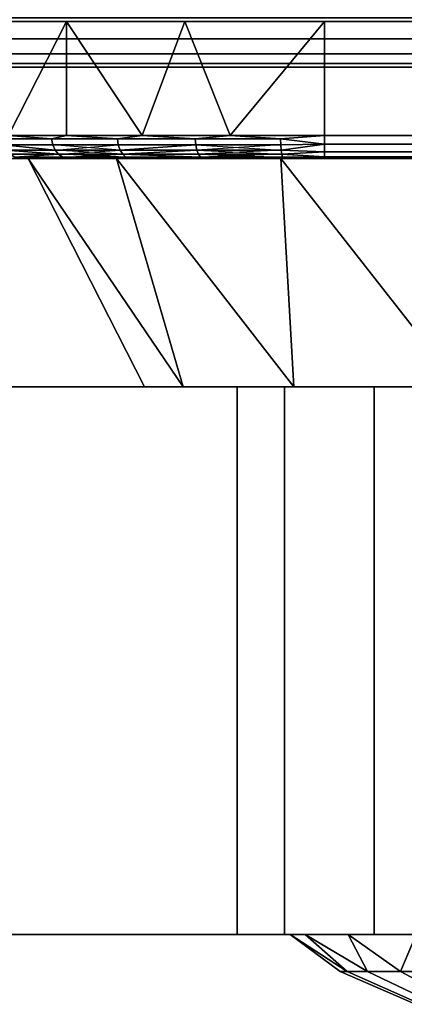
# Model space of a CAD drawing. Header units: millimetres. Extents: x -10 to 414, y -827 to 10.
# Tile 10 of 45: x 160.07 to 168.5, y -820.53 to -798.96. Entities that reach past the tile are written whole.
import ezdxf

# ---------------------------------------------------------------- set-up
doc = ezdxf.new("R2010")
doc.units = ezdxf.units.MM
doc.header["$MEASUREMENT"] = 0
for name, color, linetype, lineweight in [('0 Misc', 7, 'Continuous', 35), ('10 Raster Images', 7, 'Continuous', 35), ('5 Hatches', 7, 'Continuous', 35)]:
    doc.layers.add(name, color=color, linetype=linetype, lineweight=lineweight)

msp = doc.modelspace()

# ---------------------------------------------------------------- linework, layer by layer
at = {"layer": '0 Misc', "color": 160, "linetype": 'Continuous', "lineweight": 25}
for p, q in [((1, -799, 698), (399, -799, 698)), ((399, -799, 720), (1, -799, 720)), ((396, -799, 13.5), (4, -799, 13.5)), ((4, -799, 694), (396, -799, 694)), ((4, -799, 13.5), (204.554, -799, 255)), ((4, -799, 694), (195.446, -799, 255)), ((195.446, -799, 255), (4, -799, 13.5)), ((4, -799, 694), (195.717, -799, 255.779)), ((4, -799, 694), (196.049, -799, 256.534)), ((4, -799, 694), (196.442, -799, 257.187)), ((4, -799, 694), (197.415, -799, 258.16)), ((4, -799, 694), (198.641, -799, 258.785)), ((4, -799, 694), (200, -799, 259)), ((4, -799, 694), (197.415, -799, 571.84)), ((4, -799, 694), (196.442, -799, 572.813)), ((4, -799, 694), (196.049, -799, 573.466)), ((4, -799, 694), (195.505, -799, 574.81)), ((4, -799, 694), (195, -799, 578)), ((4, -799, 694), (195, -799, 579)), ((4, -799, 694), (164.278, -799, 649.392)), ((4, -799, 694), (162.048, -799, 650.528)), ((4, -799, 694), (160.278, -799, 652.298)), ((4, -799, 694), (160.278, -799, 678.702)), ((4, -799, 694), (162.048, -799, 680.472)), ((4, -799, 694), (164.278, -799, 681.608)), ((4, -799, 694), (166.75, -799, 682)), ((164.278, -799, 649.392), (195, -799, 579)), ((233.25, -799, 649), (166.75, -799, 649)), ((166.75, -799, 682), (233.25, -799, 682)), ((166.75, -799, 649), (166.75, -801.5, 649)), ((166.75, -799, 682), (166.75, -801.5, 682)), ((166.75, -799, 682), (396, -799, 694)), ((166.75, -799, 649), (195, -799, 579)), ((1, -800, 719), (399, -800, 719)), ((399, -800, 699), (1, -800, 699)), ((166.75, -801.5, 649), (233.25, -801.5, 649)), ((233.25, -801.5, 682), (166.75, -801.5, 682)), ((159.25, -802, 657), (162.674, -802, 657.271)), ((159.25, -802, 657), (160.685, -802, 661.174)), ((159.25, -802, 674), (160.685, -802, 669.826)), ((159.25, -802, 674), (162.674, -802, 673.729)), ((159.25, -802, 674), (165.771, -802, 676.826)), ((159.342, -802, 655.827), (165.771, -802, 654.174)), ((159.342, -802, 655.827), (162.674, -802, 657.271)), ((159.342, -802, 675.173), (165.771, -802, 676.826)), ((160.067, -802, 653.595), (169.674, -802, 652.185)), ((160.067, -802, 653.595), (165.771, -802, 654.174)), ((160.067, -802, 677.405), (165.771, -802, 676.826)), ((160.067, -802, 677.405), (169.674, -802, 678.815)), ((161.447, -802, 651.697), (174, -802, 651.5)), ((161.447, -802, 651.697), (169.674, -802, 652.185)), ((161.447, -802, 679.303), (169.674, -802, 678.815)), ((161.447, -802, 679.303), (174, -802, 679.5)), ((163.345, -802, 650.317), (236.655, -802, 650.317)), ((163.345, -802, 650.317), (238.553, -802, 651.697)), ((163.345, -802, 650.317), (174, -802, 651.5)), ((163.345, -802, 680.683), (174, -802, 679.5)), ((163.345, -802, 680.683), (236.655, -802, 680.683)), ((163.345, -802, 680.683), (234.423, -802, 681.408)), ((165.577, -802, 649.592), (234.423, -802, 649.592)), ((165.577, -802, 649.592), (236.655, -802, 650.317)), ((165.577, -802, 681.408), (234.423, -802, 681.408)), ((165.577, -802, 681.408), (233.25, -802, 681.5)), ((166.75, -802, 681.5), (233.25, -802, 681.5)), ((233.25, -802, 649.5), (166.75, -802, 649.5)), ((166.75, -802, 649.5), (234.423, -802, 649.592)), ((162.8, -807, 665.5), (165.155, -807, 662.626)), ((162.8, -807, 665.5), (164.7, -807, 665.5)), ((162.8, -807, 665.5), (165.155, -807, 668.374)), ((163.348, -807, 662.039), (166.476, -807, 660.034)), ((163.348, -807, 662.039), (165.155, -807, 662.626)), ((163.348, -807, 668.961), (165.155, -807, 668.374)), ((163.348, -807, 668.961), (166.476, -807, 670.966)), ((164.939, -807, 658.917), (170.5, -807, 656.884)), ((164.939, -807, 658.917), (168.534, -807, 657.976)), ((164.939, -807, 658.917), (166.476, -807, 660.034)), ((164.939, -807, 672.083), (166.476, -807, 670.966)), ((164.939, -807, 672.083), (168.534, -807, 673.024)), ((167.417, -807, 656.439), (170.5, -807, 655)), ((167.417, -807, 656.439), (170.5, -807, 656.884)), ((167.417, -807, 674.561), (168.534, -807, 673.024)), ((167.417, -807, 674.561), (170.5, -807, 674.116)), ((167.417, -807, 674.561), (170.5, -807, 676)), ((164.7, -819, 665.5), (166.392, -819, 663.028)), ((164.7, -819, 665.5), (166, -819, 665.5)), ((164.7, -819, 665.5), (166.392, -819, 667.972)), ((165.155, -819, 662.626), (167.528, -819, 660.798)), ((165.155, -819, 662.626), (166.392, -819, 663.028)), ((165.155, -819, 668.374), (166.392, -819, 667.972)), ((165.155, -819, 668.374), (167.528, -819, 670.202)), ((166.476, -819, 660.034), (169.298, -819, 659.028)), ((166.476, -819, 660.034), (167.528, -819, 660.798)), ((166.476, -819, 670.966), (167.528, -819, 670.202)), ((166.476, -819, 670.966), (169.298, -819, 671.972))]:
    msp.add_line(p, q, dxfattribs=at).dxf.unprotected_set("ltscale", 0)
at = {"layer": '0 Misc', "color": 160, "linetype": 'Continuous', "lineweight": 25, "extrusion": (0, 1, 0)}
for centre, radius in [((-162.8, 665.5, -807), 11.2), ((-166, 665.5, -819), 8)]:
    msp.add_circle(centre, radius, dxfattribs=at).dxf.unprotected_set("ltscale", 0)
for centre, radius, start, end in [((-166.75, 674, -799), 8, 0, 90), ((-166.75, 657, -799), 8, 270, 0), ((-166.75, 657, -802), 7.5, 270, 0), ((-166.75, 674, -802), 7.5, 0, 90), ((-174, 665.5, -802), 14, 197.6722, 162.3278), ((-174, 665.5, -807), 9.3, 292.1074, 67.8926)]:
    msp.add_arc(centre, radius, start, end, dxfattribs=at).dxf.unprotected_set("ltscale", 0)
at = {"layer": '0 Misc', "color": 160, "linetype": 'Continuous', "lineweight": 25, "extrusion": (0, -1, 0)}
for centre, radius, start, end in [((166.75, 674, 801.5), 8, 90, 180), ((166.75, 657, 801.5), 8, 180, 270), ((174, 665.5, 819), 9.3, 112.1074, 247.8926)]:
    msp.add_arc(centre, radius, start, end, dxfattribs=at).dxf.unprotected_set("ltscale", 0)
at = {"layer": '0 Misc', "color": 160, "linetype": 'Continuous', "lineweight": 25, "extrusion": (-1, 0, 0)}
msp.add_arc((801.5, 649.5, -166.75), 0.5, 270, 0, dxfattribs=at).dxf.unprotected_set("ltscale", 0)
at = {"layer": '0 Misc', "color": 160, "linetype": 'Continuous', "lineweight": 25, "extrusion": (1, 0, 0)}
msp.add_arc((-801.5, 681.5, 166.75), 0.5, 90, 180, dxfattribs=at).dxf.unprotected_set("ltscale", 0)
at = {"layer": '0 Misc', "color": 7, "lineweight": 25}
for points in [[(399, -799, 698), (16.988, -781.156, 698), (17, -781, 698)], [(399, -799, 698), (17, -781, 698), (383.293, -781.707, 698)], [(399, -799, 698), (16.891, -781.454, 698), (16.988, -781.156, 698)], [(399, -799, 698), (16.707, -781.707, 698), (16.891, -781.454, 698)], [(399, -799, 698), (16.156, -781.988, 698), (16.454, -781.891, 698)], [(399, -799, 698), (16.454, -781.891, 698), (16.707, -781.707, 698)], [(1, -799, 698), (2, -782, 698), (399, -799, 698)], [(399, -799, 698), (2, -782, 698), (16, -782, 698)], [(399, -799, 698), (16, -782, 698), (16.156, -781.988, 698)], [(159.822, -801.5, 678), (161.093, -799, 679.657), (159.359, -799, 677.061)], [(161.093, -799, 651.343), (159.822, -801.5, 653), (159.359, -799, 653.939)], [(161.093, -801.5, 679.657), (161.093, -799, 679.657), (159.822, -801.5, 678)], [(161.093, -801.5, 651.343), (159.822, -801.5, 653), (161.093, -799, 651.343)], [(161.093, -801.5, 679.657), (162.75, -801.5, 680.928), (161.093, -799, 679.657)], [(161.093, -799, 679.657), (162.75, -801.5, 680.928), (163.689, -799, 681.391)], [(161.093, -801.5, 651.343), (161.093, -799, 651.343), (162.75, -801.5, 650.072)], [(162.75, -801.5, 650.072), (161.093, -799, 651.343), (163.689, -799, 649.609)], [(163.689, -799, 681.391), (162.75, -801.5, 680.928), (164.679, -801.5, 681.727)], [(162.75, -801.5, 650.072), (163.689, -799, 649.609), (164.679, -801.5, 649.273)], [(166.75, -799, 682), (163.689, -799, 681.391), (164.679, -801.5, 681.727)], [(163.689, -799, 649.609), (166.75, -799, 649), (164.679, -801.5, 649.273)], [(166.75, -801.5, 682), (166.75, -799, 682), (164.679, -801.5, 681.727)], [(166.75, -799, 649), (166.75, -801.5, 649), (164.679, -801.5, 649.273)], [(159.822, -801.5, 653), (160.765, -801.568, 651.698), (159.67, -801.568, 653.284)], [(159.822, -801.5, 678), (159.67, -801.568, 677.716), (160.765, -801.568, 679.302)], [(161.093, -801.5, 651.343), (160.765, -801.568, 651.698), (159.822, -801.5, 653)], [(159.822, -801.5, 678), (160.765, -801.568, 679.302), (161.093, -801.5, 679.657)], [(161.093, -801.5, 651.343), (162.208, -801.568, 650.42), (160.765, -801.568, 651.698)], [(161.093, -801.5, 679.657), (160.765, -801.568, 679.302), (162.208, -801.568, 680.58)], [(162.75, -801.5, 650.072), (162.208, -801.568, 650.42), (161.093, -801.5, 651.343)], [(161.093, -801.5, 679.657), (162.208, -801.568, 680.58), (162.75, -801.5, 680.928)], [(162.75, -801.5, 650.072), (163.915, -801.568, 649.524), (162.208, -801.568, 650.42)], [(162.75, -801.5, 680.928), (162.208, -801.568, 680.58), (163.915, -801.568, 681.476)], [(164.679, -801.5, 649.273), (163.915, -801.568, 649.524), (162.75, -801.5, 650.072)], [(162.75, -801.5, 680.928), (163.915, -801.568, 681.476), (164.679, -801.5, 681.727)], [(164.679, -801.5, 649.273), (165.786, -801.568, 649.063), (163.915, -801.568, 649.524)], [(164.679, -801.5, 681.727), (163.915, -801.568, 681.476), (165.786, -801.568, 681.937)], [(165.786, -801.568, 649.063), (164.679, -801.5, 649.273), (166.75, -801.5, 649)], [(164.679, -801.5, 681.727), (165.786, -801.568, 681.937), (166.75, -801.5, 682)], [(166.75, -801.5, 649), (166.75, -801.691, 649.038), (165.786, -801.568, 649.063)], [(165.786, -801.568, 681.937), (166.75, -801.691, 681.962), (166.75, -801.5, 682)], [(166.75, -801.691, 649.038), (165.791, -801.699, 649.099), (165.786, -801.568, 649.063)], [(165.791, -801.699, 681.901), (166.75, -801.691, 681.962), (165.786, -801.568, 681.937)], [(165.799, -801.816, 649.17), (165.791, -801.699, 649.099), (166.75, -801.691, 649.038)], [(165.799, -801.816, 681.83), (166.75, -801.691, 681.962), (165.791, -801.699, 681.901)], [(165.799, -801.816, 649.17), (166.75, -801.691, 649.038), (166.75, -801.854, 649.146)], [(166.75, -801.854, 681.854), (166.75, -801.691, 681.962), (165.799, -801.816, 681.83)], [(165.799, -801.816, 649.17), (166.75, -801.854, 649.146), (165.811, -801.909, 649.268)], [(166.75, -801.854, 681.854), (165.799, -801.816, 681.83), (165.811, -801.909, 681.732)], [(166.75, -801.854, 649.146), (166.75, -801.962, 649.309), (165.811, -801.909, 649.268)], [(166.75, -801.962, 681.691), (166.75, -801.854, 681.854), (165.811, -801.909, 681.732)], [(165.811, -801.909, 649.268), (166.75, -801.962, 649.309), (165.826, -801.971, 649.388)], [(166.75, -801.962, 681.691), (165.811, -801.909, 681.732), (165.826, -801.971, 681.612)], [(159.342, -802, 655.827), (162.674, -802, 657.271), (159.25, -802, 657)], [(159.25, -802, 657), (162.674, -802, 657.271), (160.685, -802, 661.174)], [(159.25, -802, 657), (160.685, -802, 661.174), (160, -802, 665.5)], [(159.25, -802, 674), (160, -802, 665.5), (160.685, -802, 669.826)], [(159.25, -802, 674), (160.685, -802, 669.826), (162.674, -802, 673.729)], [(159.25, -802, 674), (162.674, -802, 673.729), (165.771, -802, 676.826)], [(159.25, -802, 674), (165.771, -802, 676.826), (159.342, -802, 675.173)], [(160.067, -802, 653.595), (165.771, -802, 654.174), (159.342, -802, 655.827)], [(159.342, -802, 655.827), (165.771, -802, 654.174), (162.674, -802, 657.271)], [(159.342, -802, 675.173), (165.771, -802, 676.826), (160.067, -802, 677.405)], [(159.435, -801.999, 655.197), (160.079, -801.999, 653.499), (159.506, -802, 655.059)], [(159.506, -802, 675.941), (160.079, -801.999, 677.501), (159.435, -801.999, 675.803)], [(160.079, -801.999, 653.499), (160.255, -802, 653.25), (159.506, -802, 655.059)], [(159.506, -802, 675.941), (160.255, -802, 677.75), (160.079, -801.999, 677.501)], [(159.961, -801.971, 653.437), (161.011, -801.971, 651.916), (160.837, -801.994, 652.259)], [(160.837, -801.994, 652.259), (160.079, -801.999, 653.499), (159.961, -801.971, 653.437)], [(161.011, -801.971, 679.084), (159.961, -801.971, 677.563), (160.079, -801.999, 677.501)], [(161.447, -802, 651.697), (169.674, -802, 652.185), (160.067, -802, 653.595)], [(160.067, -802, 653.595), (169.674, -802, 652.185), (165.771, -802, 654.174)], [(160.067, -802, 677.405), (165.771, -802, 676.826), (169.674, -802, 678.815)], [(160.067, -802, 677.405), (169.674, -802, 678.815), (161.447, -802, 679.303)], [(161.011, -801.971, 679.084), (160.079, -801.999, 677.501), (161.263, -801.993, 679.232)], [(160.079, -801.999, 677.501), (160.255, -802, 677.75), (161.263, -801.993, 679.232)], [(160.079, -801.999, 653.499), (160.837, -801.994, 652.259), (160.255, -802, 653.25)], [(162.8, -807, 665.5), (160.249, -802, 662.871), (163.653, -807, 661.214)], [(163.653, -807, 669.786), (160.249, -802, 668.129), (162.8, -807, 665.5)], [(163.653, -807, 669.786), (162.188, -802, 673.015), (160.249, -802, 668.129)], [(162.8, -807, 665.5), (160.249, -802, 668.129), (160.249, -802, 662.871)], [(163.653, -807, 661.214), (160.249, -802, 662.871), (162.188, -802, 657.985)], [(161.263, -801.993, 679.232), (160.255, -802, 677.75), (161.447, -802, 679.303)], [(160.837, -801.994, 652.259), (161.447, -802, 651.697), (160.255, -802, 653.25)], [(162.044, -801.993, 651.053), (160.837, -801.994, 652.259), (161.011, -801.971, 651.916)], [(160.837, -801.994, 652.259), (162.044, -801.993, 651.053), (161.447, -802, 651.697)], [(162.044, -801.993, 651.053), (161.011, -801.971, 651.916), (162.394, -801.971, 650.69)], [(161.263, -801.993, 679.232), (162.394, -801.971, 680.31), (161.011, -801.971, 679.084)], [(161.263, -801.993, 679.232), (162.685, -801.994, 680.397), (162.394, -801.971, 680.31)], [(162.685, -801.994, 680.397), (161.263, -801.993, 679.232), (161.447, -802, 679.303)], [(162.044, -801.993, 651.053), (163, -802, 650.505), (161.447, -802, 651.697)], [(162.685, -801.994, 680.397), (161.447, -802, 679.303), (163, -802, 680.495)], [(174, -802, 651.5), (161.447, -802, 651.697), (163.345, -802, 650.317)], [(161.447, -802, 651.697), (174, -802, 651.5), (169.674, -802, 652.185)], [(161.447, -802, 679.303), (169.674, -802, 678.815), (174, -802, 679.5)], [(161.447, -802, 679.303), (174, -802, 679.5), (163.345, -802, 680.683)], [(162.394, -801.971, 650.69), (163.743, -801.994, 650.043), (162.044, -801.993, 651.053)], [(163.743, -801.994, 650.043), (163, -802, 650.505), (162.044, -801.993, 651.053)], [(163.653, -807, 661.214), (162.188, -802, 657.985), (166.08, -807, 657.58)], [(166.08, -807, 673.42), (162.188, -802, 673.015), (163.653, -807, 669.786)], [(166.08, -807, 673.42), (165.793, -802, 676.842), (162.188, -802, 673.015)], [(166.08, -807, 657.58), (162.188, -802, 657.985), (165.793, -802, 654.158)], [(162.394, -801.971, 650.69), (164.031, -801.971, 649.831), (163.743, -801.994, 650.043)], [(164.031, -801.971, 681.169), (162.394, -801.971, 680.31), (162.685, -801.994, 680.397)], [(162.685, -801.994, 680.397), (164.078, -801.999, 681.045), (164.031, -801.971, 681.169)], [(164.078, -801.999, 681.045), (162.685, -801.994, 680.397), (163, -802, 680.495)], [(164.809, -802, 649.756), (163, -802, 650.505), (163.743, -801.994, 650.043)], [(164.078, -801.999, 681.045), (163, -802, 680.495), (164.809, -802, 681.244)], [(165.577, -802, 649.592), (236.655, -802, 650.317), (163.345, -802, 650.317)], [(163.345, -802, 650.317), (236.655, -802, 650.317), (238.553, -802, 651.697)], [(163.345, -802, 650.317), (238.553, -802, 651.697), (174, -802, 651.5)], [(163.345, -802, 680.683), (174, -802, 679.5), (236.655, -802, 680.683)], [(163.345, -802, 680.683), (236.655, -802, 680.683), (234.423, -802, 681.408)], [(163.345, -802, 680.683), (234.423, -802, 681.408), (165.577, -802, 681.408)], [(164.031, -801.971, 649.831), (165.394, -801.992, 649.531), (163.743, -801.994, 650.043)], [(164.809, -802, 649.756), (163.743, -801.994, 650.043), (165.394, -801.992, 649.531)], [(165.394, -801.992, 649.531), (164.031, -801.971, 649.831), (165.826, -801.971, 649.388)], [(165.826, -801.971, 681.612), (164.031, -801.971, 681.169), (164.078, -801.999, 681.045)], [(165.737, -801.994, 681.509), (165.826, -801.971, 681.612), (164.078, -801.999, 681.045)], [(165.737, -801.994, 681.509), (164.078, -801.999, 681.045), (164.809, -802, 681.244)], [(165.394, -801.992, 649.531), (166.75, -802, 649.5), (164.809, -802, 649.756)], [(165.737, -801.994, 681.509), (164.809, -802, 681.244), (166.75, -802, 681.5)], [(166.75, -801.962, 649.309), (165.394, -801.992, 649.531), (165.826, -801.971, 649.388)], [(166.75, -801.962, 649.309), (166.75, -802, 649.5), (165.394, -801.992, 649.531)], [(166.75, -802, 649.5), (234.423, -802, 649.592), (165.577, -802, 649.592)], [(165.577, -802, 649.592), (234.423, -802, 649.592), (236.655, -802, 650.317)], [(165.577, -802, 681.408), (234.423, -802, 681.408), (233.25, -802, 681.5)], [(165.577, -802, 681.408), (233.25, -802, 681.5), (166.75, -802, 681.5)], [(166.75, -801.962, 681.691), (165.826, -801.971, 681.612), (165.737, -801.994, 681.509)], [(166.75, -801.962, 681.691), (165.737, -801.994, 681.509), (166.75, -802, 681.5)], [(166.08, -807, 657.58), (165.793, -802, 654.158), (169.714, -807, 655.153)], [(169.714, -807, 675.847), (165.793, -802, 676.842), (166.08, -807, 673.42)], [(169.714, -807, 675.847), (170.555, -802, 679.069), (165.793, -802, 676.842)], [(169.714, -807, 655.153), (165.793, -802, 654.158), (170.555, -802, 651.931)], [(234.423, -802, 649.592), (166.75, -802, 649.5), (233.25, -802, 649.5)], [(163.348, -807, 662.039), (165.155, -807, 662.626), (162.8, -807, 665.5)], [(162.8, -807, 665.5), (165.155, -807, 662.626), (164.7, -807, 665.5)], [(162.8, -807, 665.5), (164.7, -807, 665.5), (165.155, -807, 668.374)], [(162.8, -807, 665.5), (165.155, -807, 668.374), (163.348, -807, 668.961)], [(164.939, -807, 658.917), (166.476, -807, 660.034), (163.348, -807, 662.039)], [(163.348, -807, 662.039), (166.476, -807, 660.034), (165.155, -807, 662.626)], [(163.348, -807, 668.961), (165.155, -807, 668.374), (166.476, -807, 670.966)], [(163.348, -807, 668.961), (166.476, -807, 670.966), (164.939, -807, 672.083)], [(167.417, -807, 656.439), (170.5, -807, 656.884), (164.939, -807, 658.917)], [(164.939, -807, 658.917), (170.5, -807, 656.884), (168.534, -807, 657.976)], [(164.939, -807, 658.917), (168.534, -807, 657.976), (166.476, -807, 660.034)], [(164.939, -807, 672.083), (166.476, -807, 670.966), (168.534, -807, 673.024)], [(164.939, -807, 672.083), (168.534, -807, 673.024), (167.417, -807, 674.561)], [(170.539, -807, 654.848), (170.5, -807, 655), (167.417, -807, 656.439)], [(167.417, -807, 656.439), (170.5, -807, 655), (170.5, -807, 656.884)], [(167.417, -807, 674.561), (168.534, -807, 673.024), (170.5, -807, 674.116)], [(167.417, -807, 674.561), (170.5, -807, 674.116), (170.5, -807, 676)], [(167.417, -807, 674.561), (170.5, -807, 676), (170.539, -807, 676.152)], [(165.155, -819, 662.626), (166.392, -819, 663.028), (164.7, -819, 665.5)], [(164.7, -819, 665.5), (166.392, -819, 663.028), (166, -819, 665.5)], [(164.7, -819, 665.5), (166, -819, 665.5), (166.392, -819, 667.972)], [(164.7, -819, 665.5), (166.392, -819, 667.972), (165.155, -819, 668.374)], [(166.476, -819, 660.034), (167.528, -819, 660.798), (165.155, -819, 662.626)], [(165.155, -819, 662.626), (167.528, -819, 660.798), (166.392, -819, 663.028)], [(165.155, -819, 668.374), (166.392, -819, 667.972), (167.528, -819, 670.202)], [(165.155, -819, 668.374), (167.528, -819, 670.202), (166.476, -819, 670.966)], [(167.245, -819.808, 666.936), (166, -819, 665.5), (167.094, -819.808, 665.5)], [(167.245, -819.808, 666.936), (166.324, -819, 667.754), (166, -819, 665.5)], [(167.245, -819.808, 664.064), (167.094, -819.808, 665.5), (166, -819, 665.5)], [(166.324, -819, 663.246), (167.245, -819.808, 664.064), (166, -819, 665.5)], [(167.691, -819.808, 668.309), (166.324, -819, 667.754), (167.245, -819.808, 666.936)], [(167.691, -819.808, 668.309), (167.27, -819, 669.825), (166.324, -819, 667.754)], [(167.27, -819, 661.175), (167.691, -819.808, 662.691), (166.324, -819, 663.246)], [(167.245, -819.808, 664.064), (166.324, -819, 663.246), (167.691, -819.808, 662.691)], [(168.534, -819, 657.976), (169.298, -819, 659.028), (166.476, -819, 660.034)], [(166.476, -819, 660.034), (169.298, -819, 659.028), (167.528, -819, 660.798)], [(166.476, -819, 670.966), (167.528, -819, 670.202), (169.298, -819, 671.972)], [(166.476, -819, 670.966), (169.298, -819, 671.972), (168.534, -819, 673.024)], [(168.413, -819.808, 669.559), (168.761, -819, 671.546), (167.27, -819, 669.825)], [(167.691, -819.808, 668.309), (168.413, -819.808, 669.559), (167.27, -819, 669.825)], [(168.761, -819, 659.454), (168.413, -819.808, 661.441), (167.27, -819, 661.175)], [(167.27, -819, 661.175), (168.413, -819.808, 661.441), (167.691, -819.808, 662.691)], [(169.379, -819.808, 670.632), (168.761, -819, 671.546), (168.413, -819.808, 669.559)], [(168.413, -819.808, 661.441), (168.761, -819, 659.454), (169.379, -819.808, 660.368)]]:
    msp.add_3dface(points, dxfattribs=at)
at = {"layer": '0 Misc', "color": 5, "lineweight": 25}
for points, invisible_edges in [([(4, -799, 694), (396, -798.924, 694.383), (4, -798.924, 694.383)], 1), ([(4, -799, 694), (396, -799, 694), (396, -798.924, 694.383)], 12)]:
    msp.add_3dface(points, dxfattribs=dict(at, invisible_edges=invisible_edges))
at = {"layer": '0 Misc', "color": 7, "lineweight": 25}
for points, invisible_edges in [([(396, -799, 13.5), (4, -798.924, 13.117), (396, -798.924, 13.117)], 1), ([(396, -799, 13.5), (4, -799, 13.5), (4, -798.924, 13.117)], 12), ([(1, -799, 698), (399, -799.383, 698.076), (1, -799.383, 698.076)], 1), ([(1, -799, 698), (399, -799, 698), (399, -799.383, 698.076)], 12), ([(399, -799, 720), (1, -799.383, 719.924), (399, -799.383, 719.924)], 1), ([(399, -799, 720), (1, -799, 720), (1, -799.383, 719.924)], 12), ([(166.75, -801.5, 649), (233.25, -799, 649), (233.25, -801.5, 649)], 1), ([(166.75, -801.5, 649), (166.75, -799, 649), (233.25, -799, 649)], 12), ([(233.25, -801.5, 682), (166.75, -799, 682), (166.75, -801.5, 682)], 1), ([(233.25, -801.5, 682), (233.25, -799, 682), (166.75, -799, 682)], 12), ([(399, -799.707, 698.293), (1, -799.383, 698.076), (399, -799.383, 698.076)], 1), ([(399, -799.707, 698.293), (1, -799.707, 698.293), (1, -799.383, 698.076)], 12), ([(399, -799.383, 719.924), (1, -799.707, 719.707), (399, -799.707, 719.707)], 1), ([(399, -799.383, 719.924), (1, -799.383, 719.924), (1, -799.707, 719.707)], 12), ([(399, -799.924, 698.617), (1, -799.707, 698.293), (399, -799.707, 698.293)], 1), ([(399, -799.924, 698.617), (1, -799.924, 698.617), (1, -799.707, 698.293)], 12), ([(399, -799.707, 719.707), (1, -799.924, 719.383), (399, -799.924, 719.383)], 1), ([(399, -799.707, 719.707), (1, -799.707, 719.707), (1, -799.924, 719.383)], 12), ([(399, -800, 699), (1, -799.924, 698.617), (399, -799.924, 698.617)], 1), ([(399, -800, 699), (1, -800, 699), (1, -799.924, 698.617)], 12), ([(1, -800, 719), (399, -799.924, 719.383), (1, -799.924, 719.383)], 1), ([(1, -800, 719), (399, -800, 719), (399, -799.924, 719.383)], 12), ([(1, -800, 719), (399, -800, 699), (399, -800, 719)], 1), ([(1, -800, 719), (1, -800, 699), (399, -800, 699)], 12), ([(166.75, -801.5, 649), (233.25, -801.691, 649.038), (166.75, -801.691, 649.038)], 1), ([(166.75, -801.5, 649), (233.25, -801.5, 649), (233.25, -801.691, 649.038)], 12), ([(233.25, -801.5, 682), (166.75, -801.691, 681.962), (233.25, -801.691, 681.962)], 1), ([(233.25, -801.5, 682), (166.75, -801.5, 682), (166.75, -801.691, 681.962)], 12), ([(160.765, -801.568, 651.698), (159.703, -801.699, 653.301), (159.67, -801.568, 653.284)], 1), ([(159.67, -801.568, 677.716), (160.793, -801.699, 679.278), (160.765, -801.568, 679.302)], 1), ([(159.67, -801.568, 677.716), (159.703, -801.699, 677.699), (160.793, -801.699, 679.278)], 12), ([(160.765, -801.568, 651.698), (160.793, -801.699, 651.722), (159.703, -801.699, 653.301)], 12), ([(159.703, -801.699, 653.301), (160.846, -801.816, 651.769), (159.766, -801.816, 653.334)], 1), ([(159.703, -801.699, 653.301), (160.793, -801.699, 651.722), (160.846, -801.816, 651.769)], 1), ([(159.703, -801.699, 677.699), (160.846, -801.816, 679.231), (160.793, -801.699, 679.278)], 12), ([(159.703, -801.699, 677.699), (159.766, -801.816, 677.666), (160.846, -801.816, 679.231)], 12), ([(162.208, -801.568, 650.42), (160.793, -801.699, 651.722), (160.765, -801.568, 651.698)], 1), ([(160.765, -801.568, 679.302), (162.229, -801.699, 680.55), (162.208, -801.568, 680.58)], 1), ([(160.765, -801.568, 679.302), (160.793, -801.699, 679.278), (162.229, -801.699, 680.55)], 12), ([(162.208, -801.568, 650.42), (162.229, -801.699, 650.45), (160.793, -801.699, 651.722)], 12), ([(160.793, -801.699, 651.722), (162.269, -801.816, 650.508), (160.846, -801.816, 651.769)], 1), ([(160.793, -801.699, 651.722), (162.229, -801.699, 650.45), (162.269, -801.816, 650.508)], 1), ([(162.229, -801.699, 680.55), (160.793, -801.699, 679.278), (160.846, -801.816, 679.231)], 1), ([(162.229, -801.699, 680.55), (160.846, -801.816, 679.231), (162.269, -801.816, 680.492)], 1), ([(163.915, -801.568, 649.524), (162.229, -801.699, 650.45), (162.208, -801.568, 650.42)], 1), ([(162.208, -801.568, 680.58), (163.928, -801.699, 681.441), (163.915, -801.568, 681.476)], 1), ([(162.208, -801.568, 680.58), (162.229, -801.699, 680.55), (163.928, -801.699, 681.441)], 12), ([(163.915, -801.568, 649.524), (163.928, -801.699, 649.559), (162.229, -801.699, 650.45)], 12), ([(163.928, -801.699, 649.559), (162.269, -801.816, 650.508), (162.229, -801.699, 650.45)], 12), ([(163.928, -801.699, 681.441), (162.229, -801.699, 680.55), (162.269, -801.816, 680.492)], 1), ([(163.928, -801.699, 649.559), (163.953, -801.816, 649.625), (162.269, -801.816, 650.508)], 12), ([(163.928, -801.699, 681.441), (162.269, -801.816, 680.492), (163.953, -801.816, 681.375)], 1), ([(165.786, -801.568, 649.063), (163.928, -801.699, 649.559), (163.915, -801.568, 649.524)], 1), ([(165.791, -801.699, 681.901), (163.915, -801.568, 681.476), (163.928, -801.699, 681.441)], 1), ([(165.791, -801.699, 681.901), (165.786, -801.568, 681.937), (163.915, -801.568, 681.476)], 12), ([(165.786, -801.568, 649.063), (165.791, -801.699, 649.099), (163.928, -801.699, 649.559)], 12), ([(165.791, -801.699, 649.099), (163.953, -801.816, 649.625), (163.928, -801.699, 649.559)], 12), ([(165.799, -801.816, 681.83), (163.928, -801.699, 681.441), (163.953, -801.816, 681.375)], 1), ([(165.799, -801.816, 681.83), (165.791, -801.699, 681.901), (163.928, -801.699, 681.441)], 2), ([(165.791, -801.699, 649.099), (165.799, -801.816, 649.17), (163.953, -801.816, 649.625)], 12), ([(233.25, -801.854, 649.146), (166.75, -801.691, 649.038), (233.25, -801.691, 649.038)], 1), ([(233.25, -801.854, 649.146), (166.75, -801.854, 649.146), (166.75, -801.691, 649.038)], 12), ([(233.25, -801.691, 681.962), (166.75, -801.854, 681.854), (233.25, -801.854, 681.854)], 1), ([(233.25, -801.691, 681.962), (166.75, -801.691, 681.962), (166.75, -801.854, 681.854)], 12), ([(159.766, -801.816, 653.334), (160.92, -801.909, 651.835), (159.854, -801.909, 653.381)], 1), ([(159.766, -801.816, 653.334), (160.846, -801.816, 651.769), (160.92, -801.909, 651.835)], 1), ([(160.92, -801.909, 679.165), (159.766, -801.816, 677.666), (159.854, -801.909, 677.619)], 1), ([(160.92, -801.909, 679.165), (160.846, -801.816, 679.231), (159.766, -801.816, 677.666)], 2), ([(159.961, -801.971, 653.437), (159.854, -801.909, 653.381), (160.92, -801.909, 651.835)], 2), ([(160.92, -801.909, 679.165), (159.854, -801.909, 677.619), (159.961, -801.971, 677.563)], 1), ([(159.961, -801.971, 653.437), (160.92, -801.909, 651.835), (161.011, -801.971, 651.916)], 1), ([(160.92, -801.909, 679.165), (159.961, -801.971, 677.563), (161.011, -801.971, 679.084)], 1), ([(162.326, -801.909, 650.59), (160.846, -801.816, 651.769), (162.269, -801.816, 650.508)], 2), ([(162.326, -801.909, 650.59), (160.92, -801.909, 651.835), (160.846, -801.816, 651.769)], 12), ([(160.92, -801.909, 679.165), (162.269, -801.816, 680.492), (160.846, -801.816, 679.231)], 2), ([(160.92, -801.909, 679.165), (162.326, -801.909, 680.41), (162.269, -801.816, 680.492)], 12), ([(160.92, -801.909, 651.835), (162.394, -801.971, 650.69), (161.011, -801.971, 651.916)], 1), ([(160.92, -801.909, 651.835), (162.326, -801.909, 650.59), (162.394, -801.971, 650.69)], 1), ([(162.326, -801.909, 680.41), (160.92, -801.909, 679.165), (161.011, -801.971, 679.084)], 1), ([(162.326, -801.909, 680.41), (161.011, -801.971, 679.084), (162.394, -801.971, 680.31)], 1), ([(162.326, -801.909, 650.59), (162.269, -801.816, 650.508), (163.953, -801.816, 649.625)], 2), ([(163.953, -801.816, 681.375), (162.269, -801.816, 680.492), (162.326, -801.909, 680.41)], 1), ([(162.326, -801.909, 650.59), (163.953, -801.816, 649.625), (163.988, -801.909, 649.718)], 1), ([(163.953, -801.816, 681.375), (162.326, -801.909, 680.41), (163.988, -801.909, 681.282)], 1), ([(162.326, -801.909, 650.59), (164.031, -801.971, 649.831), (162.394, -801.971, 650.69)], 1), ([(162.326, -801.909, 650.59), (163.988, -801.909, 649.718), (164.031, -801.971, 649.831)], 1), ([(164.031, -801.971, 681.169), (162.326, -801.909, 680.41), (162.394, -801.971, 680.31)], 1), ([(164.031, -801.971, 681.169), (163.988, -801.909, 681.282), (162.326, -801.909, 680.41)], 2), ([(165.799, -801.816, 649.17), (163.988, -801.909, 649.718), (163.953, -801.816, 649.625)], 12), ([(163.953, -801.816, 681.375), (165.811, -801.909, 681.732), (165.799, -801.816, 681.83)], 12), ([(163.953, -801.816, 681.375), (163.988, -801.909, 681.282), (165.811, -801.909, 681.732)], 12), ([(165.799, -801.816, 649.17), (165.811, -801.909, 649.268), (163.988, -801.909, 649.718)], 12), ([(165.811, -801.909, 649.268), (164.031, -801.971, 649.831), (163.988, -801.909, 649.718)], 12), ([(163.988, -801.909, 681.282), (165.826, -801.971, 681.612), (165.811, -801.909, 681.732)], 12), ([(163.988, -801.909, 681.282), (164.031, -801.971, 681.169), (165.826, -801.971, 681.612)], 12), ([(165.811, -801.909, 649.268), (165.826, -801.971, 649.388), (164.031, -801.971, 649.831)], 12), ([(233.25, -801.962, 649.309), (166.75, -801.854, 649.146), (233.25, -801.854, 649.146)], 1), ([(233.25, -801.962, 649.309), (166.75, -801.962, 649.309), (166.75, -801.854, 649.146)], 12), ([(233.25, -801.854, 681.854), (166.75, -801.962, 681.691), (233.25, -801.962, 681.691)], 1), ([(233.25, -801.854, 681.854), (166.75, -801.854, 681.854), (166.75, -801.962, 681.691)], 12), ([(159.305, -801.971, 675.835), (160.079, -801.999, 677.501), (159.961, -801.971, 677.563)], 12), ([(159.305, -801.971, 675.835), (159.435, -801.999, 675.803), (160.079, -801.999, 677.501)], 12), ([(159.961, -801.971, 653.437), (160.079, -801.999, 653.499), (159.435, -801.999, 655.197)], 12), ([(233.25, -802, 649.5), (166.75, -801.962, 649.309), (233.25, -801.962, 649.309)], 1), ([(233.25, -802, 649.5), (166.75, -802, 649.5), (166.75, -801.962, 649.309)], 12), ([(166.75, -802, 681.5), (233.25, -801.962, 681.691), (166.75, -801.962, 681.691)], 1), ([(166.75, -802, 681.5), (233.25, -802, 681.5), (233.25, -801.962, 681.691)], 12), ([(165.874, -819, 660.978), (164.833, -807, 663.933), (165.874, -807, 660.978)], 1), ([(165.874, -819, 660.978), (164.833, -819, 663.933), (164.833, -807, 663.933)], 12), ([(164.833, -819, 663.933), (164.833, -807, 667.067), (164.833, -807, 663.933)], 1), ([(164.833, -819, 663.933), (164.833, -819, 667.067), (164.833, -807, 667.067)], 12), ([(164.833, -819, 667.067), (165.874, -807, 670.022), (164.833, -807, 667.067)], 1), ([(164.833, -819, 667.067), (165.874, -819, 670.022), (165.874, -807, 670.022)], 12), ([(167.837, -819, 658.535), (165.874, -807, 660.978), (167.837, -807, 658.535)], 1), ([(167.837, -819, 658.535), (165.874, -819, 660.978), (165.874, -807, 660.978)], 12), ([(165.874, -819, 670.022), (167.837, -807, 672.465), (165.874, -807, 670.022)], 1), ([(165.874, -819, 670.022), (167.837, -819, 672.465), (167.837, -807, 672.465)], 12), ([(170.5, -807, 656.884), (167.837, -819, 658.535), (167.837, -807, 658.535)], 1), ([(170.5, -807, 656.884), (170.5, -819, 656.884), (167.837, -819, 658.535)], 12), ([(167.837, -807, 672.465), (170.5, -819, 674.116), (170.5, -807, 674.116)], 1), ([(167.837, -807, 672.465), (167.837, -819, 672.465), (170.5, -819, 674.116)], 12), ([(167.245, -819.808, 664.064), (168.746, -820.526, 665.5), (167.094, -819.808, 665.5)], 1), ([(167.094, -819.808, 665.5), (168.861, -820.526, 666.592), (167.245, -819.808, 666.936)], 1), ([(167.094, -819.808, 665.5), (168.746, -820.526, 665.5), (168.861, -820.526, 666.592)], 12), ([(169.2, -820.526, 667.637), (167.245, -819.808, 666.936), (168.861, -820.526, 666.592)], 1), ([(169.2, -820.526, 667.637), (167.691, -819.808, 668.309), (167.245, -819.808, 666.936)], 12), ([(167.245, -819.808, 664.064), (168.861, -820.526, 664.408), (168.746, -820.526, 665.5)], 12), ([(167.691, -819.808, 662.691), (168.861, -820.526, 664.408), (167.245, -819.808, 664.064)], 1), ([(169.75, -820.526, 668.588), (167.691, -819.808, 668.309), (169.2, -820.526, 667.637)], 1), ([(169.75, -820.526, 668.588), (168.413, -819.808, 669.559), (167.691, -819.808, 668.309)], 12), ([(168.413, -819.808, 661.441), (169.2, -820.526, 663.363), (167.691, -819.808, 662.691)], 1), ([(167.691, -819.808, 662.691), (169.2, -820.526, 663.363), (168.861, -820.526, 664.408)], 12), ([(168.413, -819.808, 669.559), (170.484, -820.526, 669.404), (169.379, -819.808, 670.632)], 1), ([(168.413, -819.808, 669.559), (169.75, -820.526, 668.588), (170.484, -820.526, 669.404)], 12), ([(169.379, -819.808, 660.368), (169.75, -820.526, 662.412), (168.413, -819.808, 661.441)], 1), ([(168.413, -819.808, 661.441), (169.75, -820.526, 662.412), (169.2, -820.526, 663.363)], 12)]:
    msp.add_3dface(points, dxfattribs=dict(at, invisible_edges=invisible_edges))
at = {"layer": '0 Misc', "color": 5, "lineweight": 25}
for points in [[(396, -799, 13.5), (204.554, -799, 255), (4, -799, 13.5)], [(4, -799, 13.5), (195.446, -799, 255), (4, -799, 694)], [(195.446, -799, 255), (4, -799, 13.5), (204.554, -799, 255)], [(4, -799, 694), (195.446, -799, 255), (195.717, -799, 255.779)], [(4, -799, 694), (195.717, -799, 255.779), (196.049, -799, 256.534)], [(4, -799, 694), (196.049, -799, 256.534), (196.442, -799, 257.187)], [(4, -799, 694), (196.442, -799, 257.187), (197.415, -799, 258.16)], [(4, -799, 694), (197.415, -799, 258.16), (198.641, -799, 258.785)], [(4, -799, 694), (198.641, -799, 258.785), (200, -799, 259)], [(4, -799, 694), (200, -799, 259), (197.415, -799, 571.84)], [(4, -799, 694), (197.415, -799, 571.84), (196.442, -799, 572.813)], [(4, -799, 694), (196.442, -799, 572.813), (196.049, -799, 573.466)], [(4, -799, 694), (196.049, -799, 573.466), (195.505, -799, 574.81)], [(4, -799, 694), (195.505, -799, 574.81), (195, -799, 578)], [(4, -799, 694), (195, -799, 578), (195, -799, 579)], [(4, -799, 694), (195, -799, 579), (164.278, -799, 649.392)], [(4, -799, 694), (164.278, -799, 649.392), (162.048, -799, 650.528)], [(4, -799, 694), (162.048, -799, 650.528), (160.278, -799, 652.298)], [(4, -799, 694), (160.278, -799, 652.298), (159.142, -799, 654.528)], [(4, -799, 694), (159.142, -799, 676.472), (160.278, -799, 678.702)], [(4, -799, 694), (160.278, -799, 678.702), (162.048, -799, 680.472)], [(4, -799, 694), (162.048, -799, 680.472), (164.278, -799, 681.608)], [(4, -799, 694), (164.278, -799, 681.608), (166.75, -799, 682)], [(4, -799, 694), (166.75, -799, 682), (396, -799, 694)], [(164.278, -799, 649.392), (195, -799, 579), (166.75, -799, 649)], [(233.25, -799, 682), (396, -799, 694), (166.75, -799, 682)], [(166.75, -799, 649), (195, -799, 579), (233.25, -799, 649)]]:
    msp.add_3dface(points, dxfattribs=at)
at = {"layer": '10 Raster Images', "color": 160, "linetype": 'Continuous', "lineweight": 25}
for p, q in [((1, -799, 698), (399, -799, 698)), ((396, -799, 13.5), (4, -799, 13.5)), ((4, -799, 694), (396, -799, 694)), ((159.142, -799, 654.528), (160.278, -799, 652.298)), ((160.278, -799, 678.702), (159.142, -799, 676.472)), ((160.278, -799, 652.298), (162.048, -799, 650.528)), ((162.048, -799, 680.472), (160.278, -799, 678.702)), ((162.048, -799, 650.528), (164.278, -799, 649.392)), ((164.278, -799, 681.608), (162.048, -799, 680.472)), ((164.278, -799, 649.392), (166.75, -799, 649)), ((166.75, -799, 682), (164.278, -799, 681.608)), ((233.25, -799, 682), (166.75, -799, 682)), ((166.75, -799, 649), (233.25, -799, 649)), ((160.067, -802, 653.595), (159.342, -802, 655.827)), ((159.342, -802, 675.173), (160.067, -802, 677.405)), ((160, -802, 665.5), (160.685, -802, 661.174)), ((160.685, -802, 669.826), (160, -802, 665.5)), ((161.447, -802, 651.697), (160.067, -802, 653.595)), ((160.067, -802, 677.405), (161.447, -802, 679.303)), ((160.685, -802, 661.174), (162.674, -802, 657.271)), ((162.674, -802, 673.729), (160.685, -802, 669.826)), ((163.345, -802, 650.317), (161.447, -802, 651.697)), ((161.447, -802, 679.303), (163.345, -802, 680.683)), ((162.674, -802, 657.271), (165.771, -802, 654.174)), ((165.771, -802, 676.826), (162.674, -802, 673.729)), ((165.577, -802, 649.592), (163.345, -802, 650.317)), ((163.345, -802, 680.683), (165.577, -802, 681.408)), ((166.75, -802, 649.5), (165.577, -802, 649.592)), ((165.577, -802, 681.408), (166.75, -802, 681.5)), ((165.771, -802, 654.174), (169.674, -802, 652.185)), ((169.674, -802, 678.815), (165.771, -802, 676.826)), ((233.25, -802, 649.5), (166.75, -802, 649.5)), ((166.75, -802, 681.5), (233.25, -802, 681.5)), ((163.348, -807, 662.039), (162.8, -807, 665.5)), ((162.8, -807, 665.5), (163.348, -807, 668.961)), ((164.939, -807, 658.917), (163.348, -807, 662.039)), ((163.348, -807, 668.961), (164.939, -807, 672.083)), ((164.7, -807, 665.5), (165.155, -807, 662.626)), ((165.155, -807, 668.374), (164.7, -807, 665.5)), ((167.417, -807, 656.439), (164.939, -807, 658.917)), ((164.939, -807, 672.083), (167.417, -807, 674.561)), ((165.155, -807, 662.626), (166.476, -807, 660.034)), ((166.476, -807, 670.966), (165.155, -807, 668.374)), ((166.476, -807, 660.034), (168.534, -807, 657.976)), ((168.534, -807, 673.024), (166.476, -807, 670.966)), ((170.539, -807, 654.848), (167.417, -807, 656.439)), ((167.417, -807, 674.561), (170.539, -807, 676.152)), ((165.155, -819, 662.626), (164.7, -819, 665.5)), ((164.7, -819, 665.5), (165.155, -819, 668.374)), ((166.476, -819, 660.034), (165.155, -819, 662.626)), ((165.155, -819, 668.374), (166.476, -819, 670.966)), ((166, -819, 665.5), (166.392, -819, 663.028)), ((166.392, -819, 667.972), (166, -819, 665.5)), ((166.392, -819, 663.028), (167.528, -819, 660.798)), ((167.528, -819, 670.202), (166.392, -819, 667.972)), ((168.534, -819, 657.976), (166.476, -819, 660.034)), ((166.476, -819, 670.966), (168.534, -819, 673.024)), ((167.528, -819, 660.798), (169.298, -819, 659.028)), ((169.298, -819, 671.972), (167.528, -819, 670.202))]:
    msp.add_line(p, q, dxfattribs=at).dxf.unprotected_set("ltscale", 0)
at = {"layer": '5 Hatches', "color": 7, "lineweight": 25}
for points, invisible_edges in [([(399, -799, 720), (1, -1, 720), (1, -799, 720)], 1), ([(399, -799, 720), (399, -1, 720), (1, -1, 720)], 12)]:
    msp.add_3dface(points, dxfattribs=dict(at, invisible_edges=invisible_edges))

doc.saveas('drawing.dxf')
